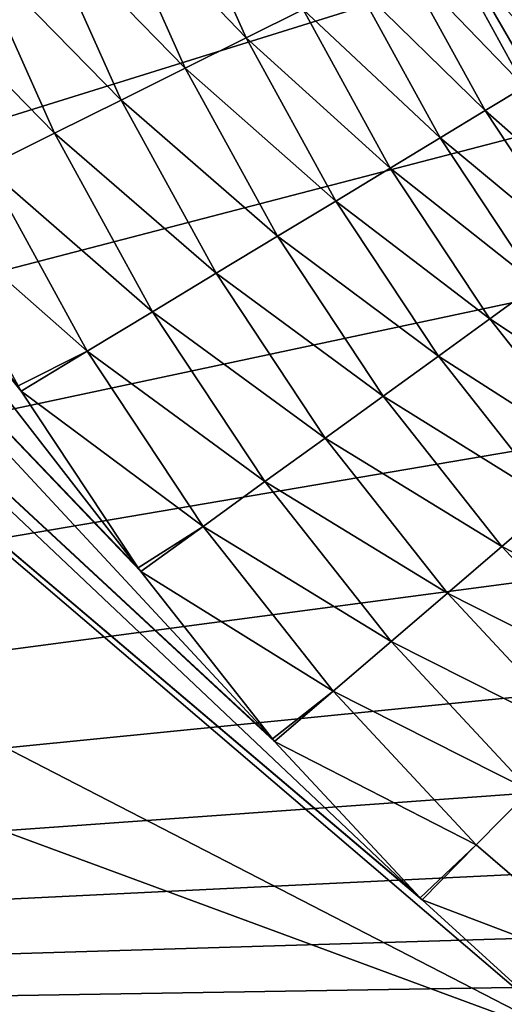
# Model space of a CAD drawing. Header units: metres. Extents: x -109 to 109, y -342 to 116.
# Tile 55 of 213: x -33 to -26, y -29 to -14. Entities that reach past the tile are written whole.
import ezdxf

# ---------------------------------------------------------------- set-up
doc = ezdxf.new("R2010")
doc.units = ezdxf.units.M
doc.layers.add('solid_505140_SW0001', color=7, linetype='CONTINUOUS')

msp = doc.modelspace()

# ---------------------------------------------------------------- linework, layer by layer
at = {"layer": 'solid_505140_SW0001'}
for points in [[(-29.359341, -3.894933, -21), (-28.90761, -6.441521, -21), (-76.5, -29.377958, -21)], [(-36.380669, -7.410679, -21), (-29.359341, -3.894933, -21), (-76.5, -29.377958, -21)], [(-28.90761, -6.441521, -21), (-28.233599, -8.944728, -21), (-76.5, -29.377958, -21)], [(-28.233599, -8.944728, -21), (-27.343462, -11.378906, -21), (-76.5, -29.377958, -21)], [(-41.182415, -9.428718, 21), (-43.108284, -9.881008, 21), (-31.10755, -22.425182, 21)], [(-41.182415, -9.428718, 21), (-32.814243, -19.844217, 21), (-32.860775, -19.767071, 21)], [(-41.182415, -9.428718, 21), (-31.10755, -22.425182, 21), (-32.814243, -19.844217, 21)], [(-43.108284, -9.881008, 21), (-45.068489, -10.154005, 21), (-29.142698, -24.925335, 21)], [(-43.108284, -9.881008, 21), (-31.068293, -22.479542, 21), (-31.10755, -22.425182, 21)], [(-43.108284, -9.881008, 21), (-29.142698, -24.925335, 21), (-31.068293, -22.479542, 21)], [(-45.068489, -10.154005, 21), (-47.042751, -10.245263, 21), (-26.982758, -27.248812, 21)], [(-45.068489, -10.154005, 21), (-29.11141, -24.961866, 21), (-29.142698, -24.925335, 21)], [(-45.068489, -10.154005, 21), (-26.982758, -27.248812, 21), (-29.11141, -24.961866, 21)], [(-61.771378, -10.24525, 21), (-76.5, -10.245251, 21), (-24.64761, -29.377958, 21)], [(-24.64761, -29.377958, 21), (-76.5, -10.245251, 21), (-76.5, -29.377958, 21)], [(-61.771378, -10.24525, 21), (-24.64761, -29.377958, 21), (-47.042751, -10.245263, 21)], [(-47.042751, -10.245263, 21), (-24.64761, -29.377958, 21), (-26.956408, -27.274878, 21)], [(-47.042751, -10.245263, 21), (-26.956408, -27.274878, 21), (-26.982758, -27.248812, 21)], [(-27.343462, -11.378906, -21), (-26.244755, -13.724315, -21), (-76.5, -29.377958, -21)], [(-29.528156, -14.682811, 22.511105), (-30.637142, -12.200918, 22.511105), (-31.561121, -12.568883, 21.975912)], [(-29.528156, -14.682811, 22.511105), (-28.695444, -14.268746, 23.151968), (-30.637142, -12.200918, 22.511105)], [(-30.41869, -15.125627, 21.975912), (-31.561121, -12.568883, 21.975912), (-32.533985, -12.956315, 21.552828)], [(-30.41869, -15.125627, 21.975912), (-29.528156, -14.682811, 22.511105), (-31.561121, -12.568883, 21.975912)], [(-24.578156, -14.863447, 27.632797), (-25.718838, -12.788635, 27.632797), (-26.130163, -12.993167, 26.60103)], [(-31.356337, -15.591869, 21.552828), (-32.533985, -12.956315, 21.552828), (-33.544033, -13.358557, 21.246939)], [(-31.356337, -15.591869, 21.552828), (-30.41869, -15.125627, 21.975912), (-32.533985, -12.956315, 21.552828)], [(-24.971239, -15.101162, 26.60103), (-26.130163, -12.993167, 26.60103), (-26.640167, -13.246765, 25.625761)], [(-24.971239, -15.101162, 26.60103), (-24.578156, -14.863447, 27.632797), (-26.130163, -12.993167, 26.60103)], [(-32.329823, -16.075933, 21.246939), (-33.544033, -13.358557, 21.246939), (-34.579124, -13.770771, 21.06192)], [(-32.329823, -16.075933, 21.246939), (-31.356337, -15.591869, 21.552828), (-33.544033, -13.358557, 21.246939)], [(-25.458622, -15.395904, 25.625761), (-26.640167, -13.246765, 25.625761), (-27.242716, -13.546381, 24.718716)], [(-25.458622, -15.395904, 25.625761), (-24.971239, -15.101162, 26.60103), (-26.640167, -13.246765, 25.625761)], [(-26.034447, -15.744129, 24.718716), (-27.242716, -13.546381, 24.718716), (-27.930565, -13.888412, 23.8908)], [(-26.034447, -15.744129, 24.718716), (-25.458622, -15.395904, 25.625761), (-27.242716, -13.546381, 24.718716)], [(-26.244755, -13.724315, -21), (-24.945002, -15.965311, -21), (-76.5, -29.377958, -21)], [(-33.327446, -16.572001, 21.06192), (-32.329823, -16.075933, 21.246939), (-34.579124, -13.770771, 21.06192)], [(-25.149744, -13.698261, -21.057859), (-24.945002, -15.965311, -21), (-26.244755, -13.724315, -21)], [(-26.691788, -16.141651, 23.8908), (-27.930565, -13.888412, 23.8908), (-28.695444, -14.268746, 23.151968)], [(-26.691788, -16.141651, 23.8908), (-26.034447, -15.744129, 24.718716), (-27.930565, -13.888412, 23.8908)], [(-27.422743, -16.583691, 23.151968), (-28.695444, -14.268746, 23.151968), (-29.528156, -14.682811, 22.511105)], [(-27.422743, -16.583691, 23.151968), (-26.691788, -16.141651, 23.8908), (-28.695444, -14.268746, 23.151968)], [(-28.218523, -17.064932, 22.511105), (-29.528156, -14.682811, 22.511105), (-30.41869, -15.125627, 21.975912)], [(-28.218523, -17.064932, 22.511105), (-27.422743, -16.583691, 23.151968), (-29.528156, -14.682811, 22.511105)], [(-29.069559, -17.57959, 21.975912), (-30.41869, -15.125627, 21.975912), (-31.356337, -15.591869, 21.552828)], [(-29.069559, -17.57959, 21.975912), (-28.218523, -17.064932, 22.511105), (-30.41869, -15.125627, 21.975912)], [(-24.104084, -17.440426, 25.625761), (-25.458622, -15.395904, 25.625761), (-26.034447, -15.744129, 24.718716)], [(-29.96562, -18.121475, 21.552828), (-31.356337, -15.591869, 21.552828), (-32.329823, -16.075933, 21.246939)], [(-29.96562, -18.121475, 21.552828), (-29.069559, -17.57959, 21.975912), (-31.356337, -15.591869, 21.552828)], [(-24.649271, -17.834894, 24.718716), (-26.034447, -15.744129, 24.718716), (-26.691788, -16.141651, 23.8908)], [(-24.649271, -17.834894, 24.718716), (-24.104084, -17.440426, 25.625761), (-26.034447, -15.744129, 24.718716)], [(-24.945002, -15.965311, -21), (-23.454016, -18.084614, -21), (-76.5, -29.377958, -21)], [(-30.895931, -18.684074, 21.246939), (-32.329823, -16.075933, 21.246939), (-33.327446, -16.572001, 21.06192)], [(-30.895931, -18.684074, 21.246939), (-29.96562, -18.121475, 21.552828), (-32.329823, -16.075933, 21.246939)], [(-25.271639, -18.285206, 23.8908), (-26.691788, -16.141651, 23.8908), (-27.422743, -16.583691, 23.151968)], [(-25.271639, -18.285206, 23.8908), (-24.649271, -17.834894, 24.718716), (-26.691788, -16.141651, 23.8908)], [(-31.849308, -19.26062, 21.06192), (-33.327446, -16.572001, 21.06192), (-34.33728, -17.073936, 21)], [(-31.849308, -19.26062, 21.06192), (-30.895931, -18.684074, 21.246939), (-33.327446, -16.572001, 21.06192)], [(-25.963701, -18.785946, 23.151968), (-27.422743, -16.583691, 23.151968), (-28.218523, -17.064932, 22.511105)], [(-25.963701, -18.785946, 23.151968), (-25.271639, -18.285206, 23.8908), (-27.422743, -16.583691, 23.151968)], [(-32.860775, -19.767071, 21), (-31.849308, -19.26062, 21.06192), (-34.33728, -17.073936, 21)], [(-26.717142, -19.331095, 22.511105), (-28.218523, -17.064932, 22.511105), (-29.069559, -17.57959, 21.975912)], [(-26.717142, -19.331095, 22.511105), (-25.963701, -18.785946, 23.151968), (-28.218523, -17.064932, 22.511105)], [(-27.522898, -19.914097, 21.975912), (-29.069559, -17.57959, 21.975912), (-29.96562, -18.121475, 21.552828)], [(-27.522898, -19.914097, 21.975912), (-26.717142, -19.331095, 22.511105), (-29.069559, -17.57959, 21.975912)], [(-23.454016, -18.084614, -21), (-21.783552, -20.065407, -21), (-76.5, -29.377958, -21)], [(-28.371284, -20.527943, 21.552828), (-29.96562, -18.121475, 21.552828), (-30.895931, -18.684074, 21.246939)], [(-28.371284, -20.527943, 21.552828), (-27.522898, -19.914097, 21.975912), (-29.96562, -18.121475, 21.552828)], [(-23.679766, -20.30451, 23.8908), (-25.271639, -18.285206, 23.8908), (-25.963701, -18.785946, 23.151968)], [(-29.252098, -21.165253, 21.246939), (-30.895931, -18.684074, 21.246939), (-31.849308, -19.26062, 21.06192)], [(-29.252098, -21.165253, 21.246939), (-28.371284, -20.527943, 21.552828), (-30.895931, -18.684074, 21.246939)], [(-24.328236, -20.86055, 23.151968), (-25.963701, -18.785946, 23.151968), (-26.717142, -19.331095, 22.511105)], [(-24.328236, -20.86055, 23.151968), (-23.679766, -20.30451, 23.8908), (-25.963701, -18.785946, 23.151968)], [(-32.860775, -19.767071, 21), (-32.814243, -19.844217, 21), (-31.849308, -19.26062, 21.06192)], [(-30.154751, -21.818363, 21.06192), (-31.849308, -19.26062, 21.06192), (-32.814243, -19.844217, 21)], [(-30.154751, -21.818363, 21.06192), (-29.252098, -21.165253, 21.246939), (-31.849308, -19.26062, 21.06192)], [(-25.034216, -21.465902, 22.511105), (-26.717142, -19.331095, 22.511105), (-27.522898, -19.914097, 21.975912)], [(-25.034216, -21.465902, 22.511105), (-24.328236, -20.86055, 23.151968), (-26.717142, -19.331095, 22.511105)], [(-31.10755, -22.425182, 21), (-30.154751, -21.818363, 21.06192), (-32.814243, -19.844217, 21)], [(-25.789217, -22.113287, 21.975912), (-27.522898, -19.914097, 21.975912), (-28.371284, -20.527943, 21.552828)], [(-25.789217, -22.113287, 21.975912), (-25.034216, -21.465902, 22.511105), (-27.522898, -19.914097, 21.975912)], [(-21.783552, -20.065407, -21), (-19.946388, -21.892595, -21), (-76.5, -29.377958, -21)], [(-26.584164, -22.794924, 21.552828), (-28.371284, -20.527943, 21.552828), (-29.252098, -21.165253, 21.246939)], [(-26.584164, -22.794924, 21.552828), (-25.789217, -22.113287, 21.975912), (-28.371284, -20.527943, 21.552828)], [(-27.409494, -23.502613, 21.246939), (-29.252098, -21.165253, 21.246939), (-30.154751, -21.818363, 21.06192)], [(-27.409494, -23.502613, 21.246939), (-26.584164, -22.794924, 21.552828), (-29.252098, -21.165253, 21.246939)], [(-23.181181, -23.454845, 22.511105), (-25.034216, -21.465902, 22.511105), (-25.789217, -22.113287, 21.975912)], [(-31.10755, -22.425182, 21), (-31.068293, -22.479542, 21), (-30.154751, -21.818363, 21.06192)], [(-28.255287, -24.22785, 21.06192), (-30.154751, -21.818363, 21.06192), (-31.068293, -22.479542, 21)], [(-28.255287, -24.22785, 21.06192), (-27.409494, -23.502613, 21.246939), (-30.154751, -21.818363, 21.06192)], [(-19.946388, -21.892595, -21), (-17.956511, -23.55224, -21), (-76.5, -29.377958, -21)], [(-23.880297, -24.162216, 21.975912), (-25.789217, -22.113287, 21.975912), (-26.584164, -22.794924, 21.552828)], [(-23.880297, -24.162216, 21.975912), (-23.181181, -23.454845, 22.511105), (-25.789217, -22.113287, 21.975912)], [(-29.142698, -24.925335, 21), (-28.255287, -24.22785, 21.06192), (-31.068293, -22.479542, 21)], [(-24.6164, -24.907009, 21.552828), (-26.584164, -22.794924, 21.552828), (-27.409494, -23.502613, 21.246939)], [(-24.6164, -24.907009, 21.552828), (-23.880297, -24.162216, 21.975912), (-26.584164, -22.794924, 21.552828)], [(-17.956511, -23.55224, -21), (-15.829612, -25.031328, -21), (-76.5, -29.377958, -21)], [(-25.38064, -25.680271, 21.246939), (-27.409494, -23.502613, 21.246939), (-28.255287, -24.22785, 21.06192)], [(-25.38064, -25.680271, 21.246939), (-24.6164, -24.907009, 21.552828), (-27.409494, -23.502613, 21.246939)], [(-29.142698, -24.925335, 21), (-29.11141, -24.961866, 21), (-28.255287, -24.22785, 21.06192)], [(-26.163828, -26.472704, 21.06192), (-28.255287, -24.22785, 21.06192), (-29.11141, -24.961866, 21)], [(-26.163828, -26.472704, 21.06192), (-25.38064, -25.680271, 21.246939), (-28.255287, -24.22785, 21.06192)], [(-15.829612, -25.031328, -21), (-13.582124, -26.31863, -21), (-76.5, -29.377958, -21)], [(-26.982758, -27.248812, 21), (-26.163828, -26.472704, 21.06192), (-29.11141, -24.961866, 21)], [(-23.867283, -28.447882, 21.071802), (-25.38064, -25.680271, 21.246939), (-26.163828, -26.472704, 21.06192)], [(-13.582124, -26.31863, -21), (-11.229248, -27.405258, -21), (-76.5, -29.377958, -21)], [(-26.982758, -27.248812, 21), (-26.956408, -27.274878, 21), (-26.163828, -26.472704, 21.06192)], [(-23.867283, -28.447882, 21.071802), (-26.163828, -26.472704, 21.06192), (-26.956408, -27.274878, 21)], [(-23.867283, -28.447882, 21.071802), (-26.956408, -27.274878, 21), (-24.64761, -29.377958, 21)], [(-11.229248, -27.405258, -21), (-8.789954, -28.282146, -21), (-76.5, -29.377958, -21)], [(-8.789954, -28.282146, -21), (-6.288863, -28.941183, -21), (-76.5, -29.377958, -21)]]:
    msp.add_3dface(points, dxfattribs=at)

doc.saveas('drawing.dxf')
